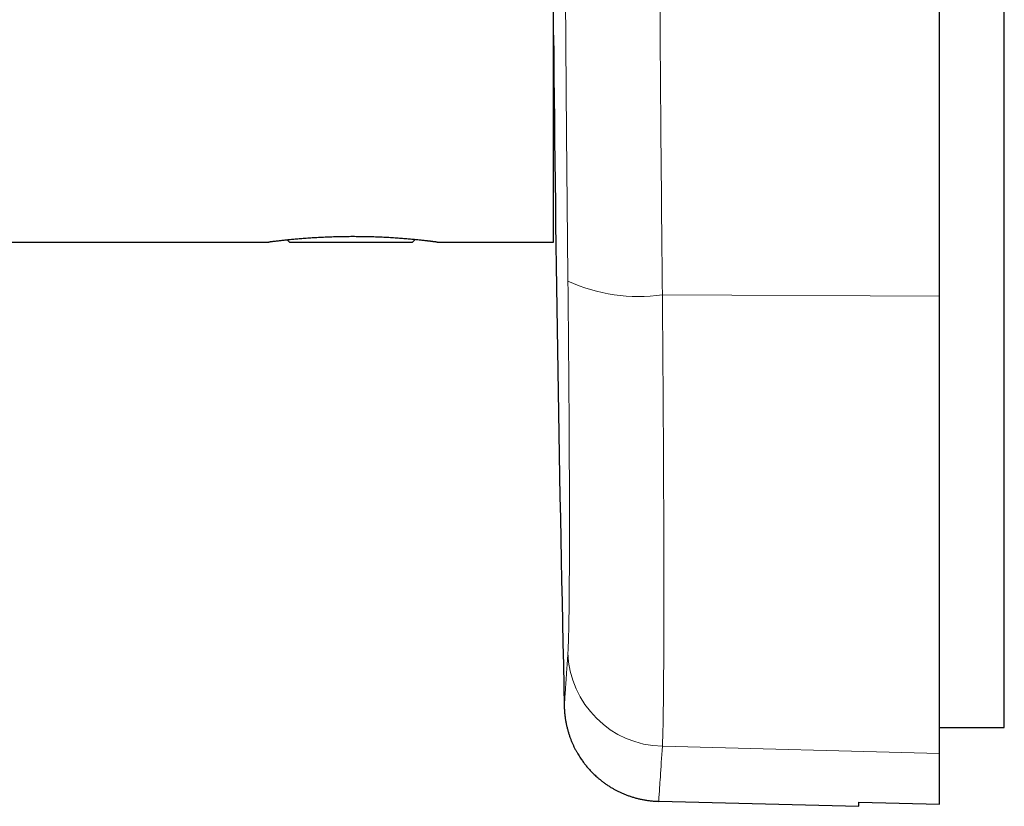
# Model space of a CAD drawing. Header units: millimetres. Extents: x 8 to 495, y 12 to 283.
# Tile 3 of 22: x 92 to 123, y 209 to 233. Entities that reach past the tile are written whole.
import ezdxf

# ---------------------------------------------------------------- set-up
doc = ezdxf.new("R2010")
doc.units = ezdxf.units.MM

msp = doc.modelspace()

# ---------------------------------------------------------------- linework, layer by layer
at = {"color": 7, "linetype": 'Continuous', "lineweight": 30}
for p, q in [((122.618, 211), (122.618, 281)), ((120.618, 224.335), (120.618, 267.665)), ((108.679, 226), (108.679, 246)), ((89.829, 226), (99.88, 226)), ((100.452, 226.066), (100.518, 226)), ((100.518, 226), (104.318, 226)), ((104.318, 226), (104.395, 226.077)), ((105.079, 226), (108.679, 226)), ((120.618, 210.199), (120.618, 224.335)), ((120.618, 211), (122.618, 211)), ((120.618, 208.63), (120.618, 210.199)), ((111.932, 208.728), (118.118, 208.566)), ((118.118, 208.695), (120.618, 208.63)), ((118.118, 208.566), (118.118, 208.695))]:
    msp.add_line(p, q, dxfattribs=at)
at = {"color": 8, "linetype": 'Continuous', "lineweight": 0}
for p, q in [((112.044, 224.37), (120.618, 224.335)), ((112.044, 210.421), (120.618, 210.199))]:
    msp.add_line(p, q, dxfattribs=at)
at = {"color": 7, "linetype": 'Continuous', "lineweight": 30}
msp.add_arc((1608.618, 246), 1500, 180.519662, 181.31221, dxfattribs=at)
at = {"color": 8, "linetype": 'Continuous', "lineweight": 0}
for centre, radius, start, end in [((111.314, 229.599), 5.279, 245.4887, 277.9511), ((112.11, 213.407), 2.988, 181.724, 268.7389)]:
    msp.add_arc(centre, radius, start, end, dxfattribs=at)
for points, knots in [([(112.044, 267.63), (112.027, 265.839), (111.992, 262.257), (111.958, 256.85), (111.937, 251.43), (111.93, 246), (111.937, 240.57), (111.958, 235.15), (111.992, 229.743), (112.027, 226.161), (112.044, 224.37)], [0, 0, 0, 0, 0.1250041, 0.2500047, 0.3750029, 0.5, 0.6249971, 0.7499953, 0.8749959, 1, 1, 1, 1]), ([(109.124, 224.795), (109.119, 225.218), (109.111, 226.06), (109.098, 227.319), (109.087, 228.57), (109.076, 229.813), (109.067, 231.05), (109.059, 232.114), (109.053, 233.007), (109.049, 233.73), (109.044, 234.451), (109.04, 235.177), (109.037, 235.908), (109.033, 236.645), (109.03, 237.381), (109.026, 238.369), (109.021, 239.606), (109.017, 241.094), (109.014, 242.58), (109.012, 244.068), (109.011, 245.559), (109.011, 247.051), (109.013, 248.541), (109.015, 250.028), (109.019, 251.514), (109.023, 253.004), (109.029, 254.5), (109.036, 255.996), (109.044, 257.484), (109.053, 258.923), (109.062, 260.319), (109.072, 261.68), (109.084, 263.048), (109.096, 264.425), (109.109, 265.812), (109.119, 266.739), (109.124, 267.205)], [0, 0, 0, 0, 0.030131, 0.059998, 0.089626, 0.119042, 0.148275, 0.177353, 0.194429, 0.211468, 0.228479, 0.245466, 0.262775, 0.280171, 0.297496, 0.314761, 0.349845, 0.384791, 0.419681, 0.454596, 0.489619, 0.524726, 0.559694, 0.594588, 0.629491, 0.664484, 0.699647, 0.735058, 0.770102, 0.804842, 0.836818, 0.868961, 0.901314, 0.933914, 0.966798, 1, 1, 1, 1]), ([(109.124, 213.317), (109.125, 213.332), (109.127, 213.361), (109.129, 213.412), (109.132, 213.468), (109.135, 213.529), (109.137, 213.594), (109.14, 213.665), (109.142, 213.74), (109.144, 213.82), (109.146, 213.906), (109.148, 213.998), (109.15, 214.095), (109.152, 214.197), (109.154, 214.305), (109.156, 214.417), (109.158, 214.535), (109.159, 214.657), (109.161, 214.785), (109.162, 214.916), (109.163, 215.052), (109.164, 215.193), (109.166, 215.337), (109.167, 215.484), (109.167, 215.635), (109.168, 215.79), (109.169, 215.95), (109.17, 216.115), (109.17, 216.285), (109.171, 216.46), (109.171, 216.638), (109.171, 216.82), (109.171, 217.006), (109.171, 217.196), (109.171, 217.39), (109.171, 217.587), (109.171, 217.788), (109.171, 217.992), (109.17, 218.199), (109.17, 218.408), (109.169, 218.618), (109.168, 218.832), (109.167, 219.051), (109.167, 219.274), (109.166, 219.501), (109.164, 219.732), (109.163, 219.966), (109.162, 220.203), (109.161, 220.442), (109.159, 220.684), (109.158, 220.928), (109.156, 221.175), (109.154, 221.424), (109.152, 221.674), (109.15, 221.925), (109.148, 222.177), (109.146, 222.428), (109.144, 222.681), (109.142, 222.938), (109.14, 223.198), (109.137, 223.461), (109.135, 223.725), (109.132, 223.991), (109.129, 224.258), (109.127, 224.526), (109.125, 224.706), (109.124, 224.795)], [0, 0, 0, 0, 0.015685, 0.031367, 0.047047, 0.062729, 0.078413, 0.093822, 0.109236, 0.124658, 0.14009, 0.155848, 0.171618, 0.187404, 0.203206, 0.219026, 0.234865, 0.250726, 0.266533, 0.282317, 0.298078, 0.313817, 0.329537, 0.344958, 0.360362, 0.375751, 0.391125, 0.4068, 0.422462, 0.438114, 0.453756, 0.46939, 0.485018, 0.50064, 0.516245, 0.531848, 0.547451, 0.563053, 0.578658, 0.593987, 0.609319, 0.624658, 0.640002, 0.655669, 0.671344, 0.687031, 0.70273, 0.718442, 0.73417, 0.749913, 0.765638, 0.78135, 0.797051, 0.812742, 0.828425, 0.843822, 0.859214, 0.874603, 0.889991, 0.905692, 0.921396, 0.937103, 0.952815, 0.968534, 0.984261, 1, 1, 1, 1]), ([(112.044, 224.37), (112.047, 224.024), (112.053, 223.332), (112.061, 222.31), (112.068, 221.306), (112.074, 220.325), (112.079, 219.37), (112.083, 218.445), (112.086, 217.554), (112.088, 216.701), (112.09, 215.887), (112.09, 215.118), (112.09, 214.396), (112.088, 213.724), (112.086, 213.103), (112.083, 212.538), (112.079, 212.03), (112.074, 211.582), (112.068, 211.193), (112.061, 210.869), (112.053, 210.604), (112.047, 210.482), (112.044, 210.421)], [0, 0, 0, 0, 0.049999, 0.099998, 0.149998, 0.199998, 0.249998, 0.299998, 0.349998, 0.399999, 0.449999, 0.5, 0.550001, 0.600001, 0.650002, 0.700002, 0.750002, 0.800002, 0.850002, 0.900002, 0.950001, 1, 1, 1, 1]), ([(109.011, 211.649), (109.011, 211.65), (109.011, 211.65), (109.013, 211.67), (109.015, 211.707), (109.019, 211.759), (109.023, 211.828), (109.029, 211.914), (109.036, 212.016), (109.044, 212.135), (109.053, 212.266), (109.062, 212.407), (109.072, 212.559), (109.084, 212.725), (109.096, 212.906), (109.109, 213.102), (109.119, 213.246), (109.124, 213.317)], [0, 0, 0, 0, 0.049452, 0.119388, 0.189176, 0.258982, 0.328968, 0.399294, 0.470116, 0.540204, 0.609684, 0.673635, 0.737922, 0.802628, 0.867828, 0.933596, 1, 1, 1, 1]), ([(112.044, 210.421), (112.022, 210.082), (111.977, 209.406), (111.939, 208.841), (111.934, 208.765), (111.932, 208.728)], [0, 0, 0, 0, 0.333343, 0.666674, 1, 1, 1, 1])]:
    msp.add_open_spline(points, degree=3, knots=knots, dxfattribs=at)
at = {"color": 7, "linetype": 'Continuous', "lineweight": 30}
for points, knots in [([(105.079, 226), (105.079, 226), (105.08, 226), (105.076, 226), (105.069, 226.001), (105.056, 226.003), (105.039, 226.005), (105.018, 226.008), (104.992, 226.011), (104.961, 226.015), (104.926, 226.019), (104.891, 226.024), (104.858, 226.028), (104.827, 226.031), (104.795, 226.035), (104.756, 226.039), (104.708, 226.045), (104.65, 226.051), (104.589, 226.058), (104.522, 226.065), (104.453, 226.072), (104.379, 226.079), (104.301, 226.086), (104.221, 226.093), (104.138, 226.101), (104.053, 226.107), (103.965, 226.114), (103.874, 226.121), (103.779, 226.127), (103.682, 226.133), (103.583, 226.139), (103.482, 226.145), (103.38, 226.149), (103.277, 226.154), (103.173, 226.158), (103.067, 226.161), (102.959, 226.164), (102.85, 226.166), (102.739, 226.168), (102.629, 226.169), (102.521, 226.17), (102.413, 226.17), (102.305, 226.169), (102.197, 226.168), (102.088, 226.166), (101.98, 226.164), (101.872, 226.161), (101.766, 226.157), (101.663, 226.153), (101.562, 226.149), (101.462, 226.144), (101.363, 226.138), (101.265, 226.133), (101.17, 226.127), (101.076, 226.12), (100.985, 226.114), (100.897, 226.107), (100.813, 226.1), (100.731, 226.093), (100.652, 226.086), (100.576, 226.079), (100.502, 226.071), (100.432, 226.064), (100.366, 226.057), (100.304, 226.051), (100.247, 226.044), (100.193, 226.038), (100.143, 226.033), (100.097, 226.027), (100.054, 226.022), (100.016, 226.017), (99.983, 226.013), (99.955, 226.01), (99.931, 226.007), (99.911, 226.004), (99.896, 226.002), (99.886, 226.001), (99.88, 226), (99.88, 226), (99.88, 226)], [0, 0, 0, 0, 0.003421, 0.017084, 0.030148, 0.043235, 0.056497, 0.069759, 0.083116, 0.096473, 0.110011, 0.123575, 0.132433, 0.141299, 0.150186, 0.159079, 0.172284, 0.185512, 0.198917, 0.212322, 0.225823, 0.239324, 0.25301, 0.26672, 0.279925, 0.293153, 0.306558, 0.319963, 0.333464, 0.346965, 0.360651, 0.374362, 0.387546, 0.400752, 0.414138, 0.427523, 0.441006, 0.454489, 0.468159, 0.481855, 0.49494, 0.508048, 0.521332, 0.534616, 0.547996, 0.561375, 0.574938, 0.588526, 0.601588, 0.614673, 0.62793, 0.641188, 0.654539, 0.66789, 0.681421, 0.694976, 0.708125, 0.721297, 0.734643, 0.74799, 0.761431, 0.774872, 0.788494, 0.802142, 0.815353, 0.828587, 0.841891, 0.855218, 0.868813, 0.882432, 0.896128, 0.90985, 0.923002, 0.936176, 0.94953, 0.962884, 0.976334, 0.989785, 1, 1, 1, 1]), ([(109.01, 211.649), (109.012, 211.609), (109.014, 211.531), (109.024, 211.414), (109.038, 211.3), (109.056, 211.189), (109.077, 211.081), (109.102, 210.976), (109.13, 210.875), (109.16, 210.778), (109.192, 210.684), (109.227, 210.595), (109.263, 210.51), (109.301, 210.427), (109.341, 210.345), (109.384, 210.265), (109.427, 210.191), (109.469, 210.121), (109.51, 210.057), (109.55, 210), (109.587, 209.948), (109.622, 209.901), (109.656, 209.857), (109.692, 209.812), (109.73, 209.767), (109.77, 209.721), (109.812, 209.674), (109.858, 209.626), (109.908, 209.575), (109.962, 209.524), (110.02, 209.471), (110.085, 209.416), (110.156, 209.358), (110.235, 209.298), (110.319, 209.238), (110.409, 209.179), (110.498, 209.125), (110.586, 209.076), (110.671, 209.032), (110.76, 208.989), (110.852, 208.949), (110.948, 208.911), (111.047, 208.875), (111.149, 208.843), (111.254, 208.813), (111.362, 208.787), (111.472, 208.765), (111.584, 208.747), (111.699, 208.733), (111.814, 208.723), (111.892, 208.72), (111.931, 208.718)], [0, 0, 0, 0, 0.026038, 0.05167, 0.076851, 0.101536, 0.125685, 0.149257, 0.172216, 0.194527, 0.21616, 0.237083, 0.257272, 0.276702, 0.297535, 0.317362, 0.336161, 0.353911, 0.370594, 0.386198, 0.399911, 0.412644, 0.424467, 0.436773, 0.450099, 0.463097, 0.476937, 0.491615, 0.50713, 0.523477, 0.540649, 0.55864, 0.579364, 0.601052, 0.623685, 0.647242, 0.671696, 0.692184, 0.713227, 0.734804, 0.756894, 0.779473, 0.802516, 0.825996, 0.849885, 0.874152, 0.898765, 0.923691, 0.948896, 0.974345, 1, 1, 1, 1])]:
    msp.add_open_spline(points, degree=3, knots=knots, dxfattribs=at)

doc.saveas('drawing.dxf')
